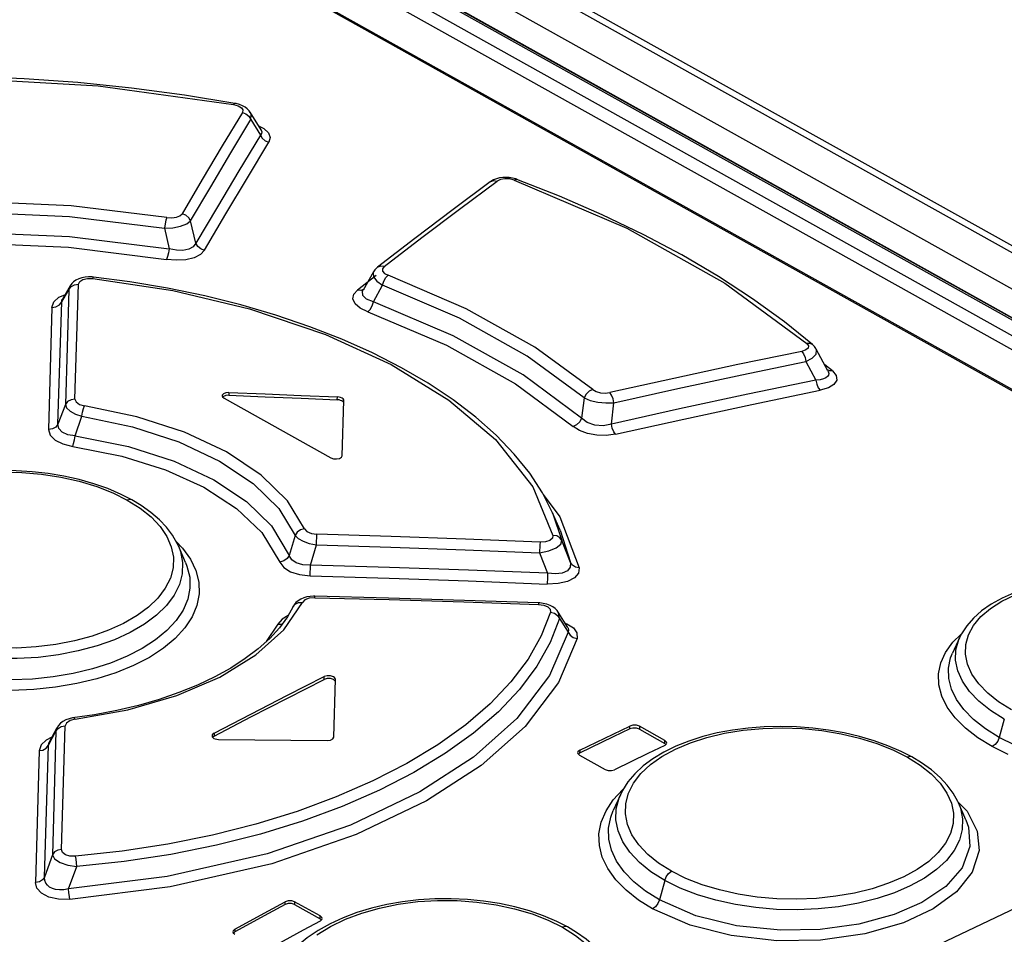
# Model space of a CAD drawing. Extents: x 0 to 420, y 0 to 297.
# Tile 22 of 31: x 358.45 to 364.35, y 136.07 to 141.56. Entities that reach past the tile are written whole.
import ezdxf

# ---------------------------------------------------------------- set-up
doc = ezdxf.new("R2010")
doc.units = 0
doc.header["$LTSCALE"] = 23.1
doc.layers.get('0').update_dxf_attribs({"linetype": 'CONTINUOUS'})

msp = doc.modelspace()

# ---------------------------------------------------------------- linework, layer by layer
at = {"color": 9, "linetype": 'CONTINUOUS'}
for p, q in [((350.4171, 147.9747), (396.9959, 121.9439)), ((350.1802, 147.8882), (396.1137, 122.2181)), ((349.9819, 147.8145), (368.1507, 137.6608)), ((349.8813, 147.7767), (367.8832, 137.7163)), ((350.0989, 147.763), (395.9211, 122.155)), ((349.841, 147.7142), (367.7942, 137.681)), ((367.5356, 137.5783), (349.8953, 147.4366)), ((359.8333, 140.9593), (359.8907, 140.8658)), ((361.0845, 140.4217), (361.3101, 140.5898)), ((359.3145, 140.3073), (359.3426, 140.184)), ((359.5038, 140.2169), (359.4721, 140.3506)), ((360.5855, 140.0233), (360.4723, 139.9359)), ((358.7487, 139.9609), (358.7409, 139.9376)), ((358.7782, 139.2812), (358.7994, 139.9707)), ((360.5683, 139.8655), (360.623, 139.965)), ((358.6823, 139.8928), (358.7172, 139.9071)), ((358.6986, 139.8651), (358.7409, 139.9376)), ((358.7409, 139.9376), (358.7204, 139.2482)), ((358.64, 139.8319), (358.6184, 139.0985)), ((358.6762, 139.1313), (358.6986, 139.8651)), ((363.1632, 139.5067), (363.2236, 139.3952)), ((363.3236, 139.4511), (363.2765, 139.4862)), ((363.305, 139.4507), (363.2887, 139.4586)), ((363.3235, 139.4511), (363.305, 139.4507)), ((359.7019, 139.3209), (359.7017, 139.304)), ((360.352, 139.2775), (360.3522, 139.2944)), ((358.7204, 139.2482), (358.6762, 139.1313)), ((361.833, 139.2888), (361.8178, 139.1672)), ((361.9964, 139.1311), (362.0117, 139.2595)), ((358.7783, 139.0611), (358.8201, 139.1779)), ((361.5873, 138.709), (361.6865, 138.5753)), ((361.6435, 138.5977), (361.699, 138.4326)), ((361.6865, 138.5753), (361.8039, 138.2694)), ((360.2266, 138.4065), (360.2285, 138.4707)), ((361.6881, 138.4951), (361.7502, 138.3005)), ((360.0993, 138.4631), (360.0633, 138.3429)), ((360.1909, 138.2847), (360.2266, 138.4065)), ((361.5677, 138.4068), (361.5658, 138.3588)), ((361.5683, 138.4233), (361.5677, 138.4068)), ((361.7502, 138.3005), (361.699, 138.4326)), ((361.5658, 138.3588), (361.6137, 138.236)), ((360.1891, 138.2206), (360.1909, 138.2847)), ((360.2163, 138.0895), (360.2167, 138.0984)), ((361.559, 138.058), (361.5588, 138.0494)), ((361.6852, 137.9645), (361.7371, 137.8828)), ((361.7184, 137.9367), (361.7293, 137.9332)), ((359.9958, 137.93), (359.9251, 137.8259)), ((364.0452, 137.8216), (364.0958, 137.8711)), ((360.2732, 137.5988), (360.2733, 137.6157)), ((364.3537, 137.3611), (364.3236, 137.2512)), ((358.6188, 137.2034), (358.6639, 137.2874)), ((358.6639, 137.2874), (358.6431, 136.5461)), ((358.6703, 137.309), (358.6639, 137.2874)), ((358.6982, 136.5781), (358.7197, 137.3197)), ((362.1075, 137.3023), (362.1076, 137.3192)), ((362.1642, 137.3174), (362.1641, 137.3005)), ((359.6126, 137.2759), (359.6125, 137.259)), ((362.3172, 137.215), (362.3173, 137.2318)), ((358.5631, 137.1711), (358.5409, 136.3801)), ((358.5959, 136.412), (358.6188, 137.2034)), ((358.6188, 137.2034), (358.6232, 137.2213)), ((361.8061, 137.1732), (361.806, 137.1563)), ((358.6431, 136.5461), (358.5959, 136.412)), ((358.7401, 136.3413), (358.7893, 136.475)), ((362.3162, 136.3929), (362.2841, 136.2755)), ((360.0393, 136.2476), (360.0394, 136.2645)), ((360.096, 136.2645), (360.0959, 136.2476)), ((360.249, 136.162), (360.2491, 136.1789)), ((359.7377, 136.1002), (359.7376, 136.0834))]:
    msp.add_line(p, q, dxfattribs=at)
at = {"color": 7, "linetype": 'CONTINUOUS'}
for p, q in [((350.4948, 147.9723), (397.0901, 121.9324)), ((350.0017, 147.8141), (368.1705, 137.6604)), ((349.9113, 147.4364), (367.5447, 137.5819)), ((359.7451, 141.0548), (359.7366, 141.0565)), ((359.8943, 140.8972), (359.8296, 141.0026)), ((361.4221, 140.6024), (361.4029, 140.6075)), ((361.4298, 140.5997), (361.4221, 140.6024)), ((360.8165, 140.2446), (360.5927, 140.0722)), ((358.8892, 140.0138), (358.8803, 140.0147)), ((360.5688, 140.0449), (360.5071, 139.9354)), ((358.7487, 139.9609), (358.7025, 139.8818)), ((363.2954, 139.4513), (363.2248, 139.5816)), ((359.6613, 139.3018), (359.663, 139.2956)), ((359.663, 139.2956), (359.6725, 139.287)), ((359.6691, 139.2968), (359.6657, 139.2929)), ((359.6725, 139.287), (360.3127, 138.9293)), ((360.3864, 139.2659), (360.3801, 139.2703)), ((360.3814, 138.9412), (360.3915, 139.2724)), ((360.3915, 139.2724), (360.3915, 139.2726)), ((361.6881, 138.4951), (361.6435, 138.5978)), ((359.4412, 138.301), (359.3983, 138.3997)), ((359.4412, 138.301), (359.4413, 138.3009)), ((360.2167, 138.0984), (360.2087, 138.0984)), ((361.5666, 138.0576), (361.559, 138.058)), ((360.0874, 138.0361), (360.0531, 137.9754)), ((361.7349, 137.91), (361.6773, 138.0027)), ((360.0531, 137.9754), (360.0049, 137.9094)), ((360.0516, 137.9563), (360.0516, 137.9564)), ((364.0844, 137.8484), (364.0426, 137.7561)), ((364.1147, 137.6759), (364.1148, 137.6761)), ((360.3359, 137.5932), (360.3297, 137.5977)), ((360.3309, 137.2524), (360.3411, 137.5994)), ((360.3411, 137.5994), (360.3411, 137.5996)), ((358.6703, 137.309), (358.6233, 137.2213)), ((362.1641, 137.3005), (362.3172, 137.215)), ((362.3173, 137.2318), (362.1642, 137.3174)), ((359.6005, 137.2604), (359.6016, 137.2551)), ((359.6016, 137.2551), (359.6117, 137.2452)), ((359.6125, 137.259), (359.6052, 137.2524)), ((362.3164, 137.2025), (362.327, 137.2115)), ((362.3237, 137.2087), (362.3172, 137.215)), ((362.327, 137.2115), (362.3285, 137.2171)), ((361.794, 137.1584), (361.7951, 137.1533)), ((361.7951, 137.1533), (361.8052, 137.1436)), ((361.806, 137.1563), (361.7986, 137.1499)), ((361.8052, 137.1436), (361.9583, 137.058)), ((362.0503, 136.9067), (362.0071, 136.8113)), ((362.0503, 136.9067), (362.0503, 136.9067)), ((362.0071, 136.8113), (362.0072, 136.8114)), ((364.1229, 136.7556), (364.0788, 136.8572)), ((364.1229, 136.7556), (364.1229, 136.7555)), ((360.0959, 136.2476), (360.249, 136.162)), ((360.2491, 136.1789), (360.096, 136.2645)), ((360.2557, 136.1555), (360.249, 136.162)), ((360.2588, 136.1577), (360.2603, 136.1636)), ((360.2482, 136.1478), (360.2588, 136.1577)), ((359.7256, 136.0843), (359.7268, 136.0788)), ((359.7268, 136.0788), (359.7368, 136.0689)), ((359.7376, 136.0834), (359.7297, 136.0759))]:
    msp.add_line(p, q, dxfattribs=at)
at = {"color": 9, "linetype": 'CONTINUOUS'}
for points in [[(357.211, 141.1878), (358.043, 141.211), (358.9177, 141.1617), (359.7302, 141.0497)], [(359.7366, 141.0565), (359.7352, 141.0562), (359.7301, 141.0497)], [(359.7302, 141.0497), (359.758, 141.0418), (359.7767, 141.0304), (359.7853, 141.0168), (359.7826, 141.002)], [(359.7826, 141.002), (359.662, 140.8014), (359.5413, 140.5985), (359.4206, 140.3932)], [(359.4721, 140.3506), (359.5926, 140.5558), (359.713, 140.7587), (359.8333, 140.9593)], [(359.7826, 141.002), (359.8041, 140.9939), (359.8219, 140.979), (359.8333, 140.9593)], [(359.8333, 140.9593), (359.8352, 140.9896), (359.8296, 141.0026)], [(359.8798, 140.9209), (359.9112, 140.9055), (359.9392, 140.8794), (359.9493, 140.8516), (359.9414, 140.823)], [(359.8943, 140.8972), (359.8956, 140.895), (359.8986, 140.8852), (359.8972, 140.8755), (359.8907, 140.8658)], [(359.8907, 140.8658), (359.7619, 140.6521), (359.6329, 140.4358), (359.5038, 140.2169)], [(359.8907, 140.8658), (359.9017, 140.8466), (359.9194, 140.8315), (359.9414, 140.823)], [(359.5554, 140.1743), (359.6842, 140.3932), (359.8128, 140.6094), (359.9414, 140.823)], [(361.2699, 140.5855), (361.2887, 140.5926), (361.3101, 140.5898)], [(361.4134, 140.5961), (361.3861, 140.603), (361.3574, 140.6043), (361.3309, 140.5998), (361.3101, 140.5898)], [(361.4134, 140.5961), (361.4248, 140.6005), (361.4298, 140.5997)], [(361.4134, 140.5961), (362.0881, 140.3071), (362.6777, 139.9776), (363.1684, 139.6153)], [(359.3298, 140.3713), (358.7545, 140.4417), (358.1223, 140.469), (357.5648, 140.4488)], [(360.633, 140.0769), (360.8588, 140.2507), (361.0845, 140.4217)], [(357.5748, 140.385), (358.1231, 140.4045), (358.7461, 140.3772), (359.3145, 140.3073)], [(359.3298, 140.3713), (359.324, 140.3549), (359.3185, 140.3323), (359.3145, 140.3073)], [(359.3298, 140.3713), (359.3597, 140.3693), (359.387, 140.3728), (359.4081, 140.3812), (359.4206, 140.3932)], [(359.4721, 140.3506), (359.4609, 140.3698), (359.4429, 140.3848), (359.4206, 140.3932)], [(359.3145, 140.3073), (359.365, 140.31), (359.4117, 140.319), (359.4489, 140.3331), (359.4721, 140.3506)], [(357.5439, 140.2598), (358.1415, 140.2835), (358.7444, 140.2578), (359.3426, 140.1839)], [(357.5547, 140.1962), (358.1445, 140.219), (358.7387, 140.1931), (359.3265, 140.1201)], [(359.3426, 140.1839), (359.3386, 140.1589), (359.3331, 140.1363), (359.3265, 140.1201)], [(359.5038, 140.2169), (359.4871, 140.1952), (359.4609, 140.1809), (359.4259, 140.1738), (359.3867, 140.1747), (359.3426, 140.184)], [(359.5553, 140.1742), (359.5336, 140.1823), (359.5155, 140.1971), (359.5038, 140.2169)], [(359.5554, 140.1743), (359.5313, 140.149), (359.4929, 140.1297), (359.4425, 140.1178), (359.3858, 140.1146), (359.3265, 140.1201)], [(360.633, 140.0769), (360.6122, 140.0797), (360.5943, 140.0733), (360.5927, 140.0722)], [(360.633, 140.0769), (360.6229, 140.0639), (360.624, 140.0496), (360.636, 140.036), (360.6572, 140.025)], [(358.7994, 139.9707), (358.807, 139.9877), (358.826, 139.9998), (358.853, 140.0061), (358.885, 140.0058)], [(358.885, 140.0058), (358.8882, 140.0134), (358.8892, 140.0138)], [(358.885, 140.0058), (359.3648, 139.9324), (359.8246, 139.8228), (360.2804, 139.669), (360.6745, 139.4886), (361.022, 139.2751), (361.3015, 139.0389), (361.5245, 138.7551), (361.6453, 138.4632)], [(360.5688, 140.0449), (360.5662, 140.0389), (360.5685, 140.0148), (360.5882, 139.9891), (360.623, 139.965)], [(360.623, 139.965), (360.6309, 139.989), (360.6429, 140.0102), (360.6572, 140.0249)], [(361.8845, 139.3391), (361.5378, 139.5931), (361.1258, 139.8233), (360.6572, 140.025)], [(358.7409, 139.9376), (358.754, 139.9554), (358.7745, 139.9672), (358.7994, 139.9707)], [(361.833, 139.2888), (361.4912, 139.5391), (361.0849, 139.7661), (360.623, 139.965)], [(358.64, 139.8319), (358.6517, 139.8656), (358.6823, 139.8928)], [(360.5347, 139.8055), (360.4892, 139.8275), (360.4589, 139.8537), (360.4455, 139.8823), (360.4503, 139.9106), (360.4723, 139.9359)], [(360.5126, 139.9407), (360.4936, 139.9333), (360.4724, 139.936)], [(360.5683, 139.8655), (360.5267, 139.8812), (360.5049, 139.9033), (360.504, 139.9286), (360.5071, 139.9354)], [(358.6401, 139.832), (358.6643, 139.8354), (358.685, 139.8469), (358.6986, 139.8651)], [(358.6986, 139.8651), (358.7003, 139.8772), (358.7025, 139.8818)], [(360.5346, 139.8055), (360.5485, 139.82), (360.5604, 139.8412), (360.5683, 139.8655)], [(361.8178, 139.1672), (361.4678, 139.4272), (361.0481, 139.6617), (360.5683, 139.8655)], [(360.5347, 139.8055), (361.0074, 139.6045), (361.4211, 139.3734), (361.7662, 139.1172)], [(363.1684, 139.6153), (363.1784, 139.6011), (363.1765, 139.5877), (363.163, 139.5763), (363.1385, 139.568)], [(363.2029, 139.6083), (363.187, 139.6158), (363.1683, 139.6154)], [(363.1385, 139.568), (362.7547, 139.4883), (362.3707, 139.4058), (361.9864, 139.3205)], [(363.1385, 139.568), (363.1498, 139.5529), (363.1585, 139.5314), (363.1632, 139.5067)], [(363.1632, 139.5067), (363.2017, 139.5277), (363.224, 139.5516), (363.2274, 139.5752), (363.2248, 139.5816)], [(362.0117, 139.2595), (362.3958, 139.3447), (362.7796, 139.4271), (363.1632, 139.5067)], [(363.2954, 139.4513), (363.2978, 139.4461), (363.3002, 139.435), (363.2986, 139.4249), (363.2928, 139.416), (363.2827, 139.4083), (363.268, 139.402), (363.2484, 139.3975), (363.2236, 139.3952)], [(363.3236, 139.4511), (363.3456, 139.4229), (363.3483, 139.3954), (363.3319, 139.3699), (363.2984, 139.3492), (363.2484, 139.334)], [(363.2236, 139.3952), (362.8149, 139.3104), (362.4058, 139.2224), (361.9964, 139.1311)], [(363.2236, 139.3952), (363.2281, 139.3712), (363.2367, 139.3496), (363.2483, 139.334)], [(361.8845, 139.3391), (361.863, 139.3288), (361.8447, 139.311), (361.833, 139.2888)], [(361.8845, 139.3391), (361.9045, 139.3272), (361.9306, 139.3196), (361.9593, 139.3174), (361.9864, 139.3205)], [(362.0117, 139.2595), (362.0068, 139.2834), (361.998, 139.3049), (361.9864, 139.3205)], [(362.0214, 139.0701), (362.4307, 139.1612), (362.8397, 139.2492), (363.2484, 139.334)], [(358.7782, 139.2812), (358.7543, 139.2777), (358.7339, 139.2662), (358.7204, 139.2482)], [(358.7204, 139.2482), (358.7283, 139.2283), (358.749, 139.2088), (358.7806, 139.1915), (358.8201, 139.1779)], [(358.7782, 139.2812), (358.7849, 139.264), (358.8061, 139.2493), (358.8353, 139.2411)], [(358.8201, 139.1779), (358.8237, 139.2021), (358.829, 139.2244), (358.8352, 139.2411)], [(360.1558, 138.5031), (360.0539, 138.67), (359.8961, 138.8253), (359.6879, 138.9642), (359.436, 139.0824), (359.1487, 139.1758), (358.8353, 139.2411)], [(361.833, 139.2888), (361.8686, 139.2736), (361.9143, 139.2629), (361.964, 139.258), (362.0117, 139.2595)], [(358.8201, 139.1779), (359.1227, 139.1146), (359.4012, 139.0241), (359.6457, 138.9095), (359.8478, 138.7745), (360.0007, 138.624), (360.0993, 138.4631)], [(358.6761, 139.1313), (358.6632, 139.1138), (358.643, 139.1021), (358.6184, 139.0984)], [(358.7783, 139.0611), (358.7344, 139.0678), (358.7013, 139.0829), (358.6815, 139.1046), (358.6762, 139.1313)], [(361.8178, 139.1672), (361.8061, 139.1451), (361.7878, 139.1274), (361.7662, 139.1172)], [(362.0214, 139.0701), (361.9659, 139.0626), (361.9082, 139.0641), (361.8526, 139.0745), (361.8041, 139.0926), (361.7662, 139.1172)], [(361.9964, 139.1311), (361.9461, 139.1213), (361.8963, 139.1248), (361.852, 139.1405), (361.8178, 139.1672)], [(362.0217, 139.0702), (362.0104, 139.0853), (362.0014, 139.1067), (361.9964, 139.1311)], [(358.6184, 139.0985), (358.6286, 139.0641), (358.6584, 139.0347), (358.7047, 139.012), (358.7643, 138.9978)], [(358.7643, 138.9978), (358.77, 139.0143), (358.7749, 139.0366), (358.7783, 139.0611)], [(358.7783, 139.0611), (359.0999, 138.9966), (359.3739, 138.9083), (359.6122, 138.797), (359.8078, 138.6671), (359.9581, 138.5201), (360.0632, 138.3429)], [(358.7643, 138.9978), (359.0592, 138.9394), (359.3209, 138.8571), (359.5505, 138.753), (359.748, 138.6256), (359.8998, 138.4807), (360.0066, 138.3035)], [(357.4123, 138.2318), (357.3998, 138.2965), (357.4018, 138.3611), (357.4181, 138.4249), (357.4488, 138.4877), (357.4932, 138.5478), (357.5492, 138.603), (357.6176, 138.6543), (357.6987, 138.7015), (357.7892, 138.7427), (357.8875, 138.777), (357.9933, 138.8047), (358.1061, 138.8252), (358.2228, 138.8382), (358.3407, 138.8434), (358.4596, 138.8409), (358.5779, 138.8306), (358.6931, 138.8129), (358.8039, 138.788), (358.9088, 138.7561), (359.0054, 138.7183), (359.0919, 138.6752)], [(359.12, 138.6765), (359.1089, 138.6794), (359.0919, 138.6752)], [(359.0919, 138.6752), (359.1691, 138.6267), (359.235, 138.5737), (359.2889, 138.5166), (359.3295, 138.4569), (359.3561, 138.3953), (359.3686, 138.3322), (359.3666, 138.2694)], [(360.1558, 138.5031), (360.1321, 138.4965), (360.1121, 138.4824), (360.0993, 138.4631)], [(360.1558, 138.5031), (360.17, 138.4869), (360.1964, 138.4753), (360.2285, 138.4707)], [(361.5683, 138.4233), (361.1218, 138.4406), (360.6752, 138.4564), (360.2285, 138.4707)], [(359.3851, 138.4258), (359.423, 138.3872), (359.4708, 138.3209), (359.5037, 138.2524), (359.5213, 138.1828), (359.5235, 138.1128), (359.5102, 138.0431), (359.4814, 137.9744), (359.4377, 137.908), (359.38, 137.8449), (359.3087, 137.7858), (359.2246, 137.7312), (359.1292, 137.6821), (359.024, 137.639), (358.91, 137.6027), (358.7885, 137.5735), (358.6612, 137.5519), (358.5305, 137.5382), (358.3982, 137.5327)], [(360.0993, 138.4631), (360.1171, 138.4446), (360.1462, 138.4281), (360.1838, 138.415), (360.2266, 138.4065)], [(360.2266, 138.4065), (360.6731, 138.3921), (361.1195, 138.3762), (361.5658, 138.3588)], [(361.5658, 138.3588), (361.6205, 138.37), (361.6647, 138.388), (361.6921, 138.4099), (361.699, 138.4326)], [(361.6453, 138.4632), (361.6424, 138.4465), (361.6269, 138.4335), (361.6015, 138.4254), (361.5683, 138.4233)], [(361.699, 138.4326), (361.687, 138.449), (361.6683, 138.4598), (361.6453, 138.4632)], [(359.3983, 138.3997), (359.4109, 138.3662), (359.4241, 138.2998), (359.4221, 138.2334), (359.405, 138.1677), (359.373, 138.1036), (359.3268, 138.0419), (359.2673, 137.984), (359.1948, 137.9301), (359.1102, 137.8809), (359.0148, 137.8372), (358.9103, 137.7999), (358.7982, 137.7695), (358.68, 137.7466), (358.5572, 137.7312), (358.432, 137.7238), (358.3067, 137.7246), (358.1825, 137.7335), (358.0609, 137.7504), (357.9437, 137.7753), (357.8328, 137.8077), (357.73, 137.8471), (357.6365, 137.8934)], [(359.4413, 138.3009), (359.4501, 138.2784), (359.4663, 138.2123), (359.4678, 138.1459), (359.4547, 138.0799), (359.427, 138.015), (359.3852, 137.952), (359.3301, 137.8922), (359.2621, 137.8361), (359.1819, 137.7844), (359.0909, 137.7377), (358.9905, 137.6968), (358.8823, 137.6624), (358.7672, 137.6348), (358.6467, 137.6143), (358.5227, 137.6012), (358.397, 137.596), (358.2714, 137.5986), (358.1473, 137.6089), (358.0264, 137.627), (357.91, 137.6527), (357.7996, 137.6856), (357.6969, 137.7255), (357.6033, 137.772)], [(360.0632, 138.3429), (360.0503, 138.3237), (360.0304, 138.3098), (360.0066, 138.3035)], [(360.0066, 138.3035), (360.0305, 138.2709), (360.0714, 138.2452), (360.1256, 138.228), (360.1893, 138.2206)], [(360.1909, 138.2847), (360.1445, 138.2865), (360.106, 138.2977), (360.0782, 138.3171), (360.0633, 138.3429)], [(361.7502, 138.3005), (361.749, 138.2717), (361.7325, 138.2505), (361.702, 138.2365), (361.6619, 138.2316), (361.6137, 138.236)], [(361.8039, 138.2694), (361.7814, 138.2729), (361.7625, 138.2837), (361.7502, 138.3005)], [(359.3666, 138.2694), (359.3503, 138.2073), (359.3196, 138.1461), (359.2752, 138.0873), (359.2192, 138.0331), (359.1508, 137.9824), (359.0698, 137.9354), (358.9793, 137.8941), (358.8811, 137.8591), (358.7753, 137.8305), (358.6625, 137.8086), (358.5457, 137.794), (358.4278, 137.7871), (358.3088, 137.7879), (358.1905, 137.7964), (358.0754, 137.8125), (357.9646, 137.8362), (357.8595, 137.867), (357.763, 137.9043), (357.6765, 137.9472)], [(361.6137, 138.236), (361.1396, 138.2539), (360.6653, 138.2702), (360.1909, 138.2847)], [(361.8039, 138.2694), (361.8, 138.2363), (361.7754, 138.208), (361.7321, 138.1863), (361.6762, 138.174), (361.6111, 138.1715)], [(361.6137, 138.236), (361.6128, 138.2114), (361.6114, 138.1715)], [(360.1893, 138.2206), (360.6633, 138.206), (361.1372, 138.1896), (361.6111, 138.1715)], [(358.7791, 137.3595), (359.0958, 137.4161), (359.3884, 137.5015), (359.647, 137.6127), (359.8634, 137.7459), (360.0304, 137.8968), (360.1423, 138.0607)], [(360.0874, 138.0361), (360.0994, 138.0508), (360.1188, 138.0599), (360.1424, 138.0608)], [(360.2163, 138.0895), (360.1839, 138.0865), (360.1573, 138.0761), (360.1423, 138.0607)], [(360.2163, 138.0895), (360.6639, 138.0776), (361.1114, 138.0643), (361.5588, 138.0494)], [(364.397, 137.4165), (364.3198, 137.4647), (364.254, 137.5169), (364.2001, 137.5726), (364.1595, 137.6303), (364.1329, 137.6895), (364.1203, 137.7494), (364.1221, 137.8086), (364.1382, 137.8662), (364.1688, 137.9223), (364.2132, 137.9756), (364.2699, 138.0243), (364.3386, 138.0682), (364.4192, 138.1074)], [(361.6312, 138.0032), (361.5759, 137.8609), (361.4965, 137.7208), (361.3937, 137.5843), (361.2687, 137.4526), (361.1224, 137.3266), (360.9556, 137.2069), (360.7696, 137.0941), (360.5656, 136.9892), (360.3453, 136.8931), (360.1109, 136.8066), (359.8634, 136.7301), (359.6041, 136.6643), (359.3355, 136.6099)], [(361.5588, 138.0494), (361.5916, 138.0447), (361.6159, 138.0344), (361.6296, 138.0201), (361.6312, 138.0032)], [(361.6312, 138.0032), (361.6542, 137.9967), (361.6731, 137.9831), (361.6852, 137.9645)], [(361.6852, 137.9645), (361.6797, 137.9987), (361.6774, 138.0026)], [(361.6852, 137.9645), (361.6293, 137.8199), (361.549, 137.6777), (361.445, 137.539), (361.3183, 137.4052), (361.1699, 137.2771), (361.0007, 137.1553), (360.8119, 137.0407), (360.6048, 136.9341), (360.3811, 136.8363), (360.1426, 136.7483), (359.8908, 136.6705), (359.6269, 136.6036), (359.3535, 136.5483), (359.0736, 136.5053), (358.7893, 136.475)], [(360.0566, 137.9815), (360.0207, 137.9611), (359.9958, 137.93)], [(361.7371, 137.8828), (361.626, 137.6225), (361.4297, 137.3641), (361.1692, 137.133), (360.8468, 136.9242), (360.4303, 136.7246), (359.9303, 136.552), (359.3308, 136.4152), (358.7401, 136.3413)], [(359.9958, 137.9301), (360.0192, 137.9311), (360.0215, 137.9321)], [(361.7293, 137.9332), (361.7685, 137.9082), (361.7897, 137.8781), (361.7911, 137.8448)], [(361.7349, 137.91), (361.7371, 137.906), (361.7398, 137.8946), (361.7371, 137.8828)], [(361.7371, 137.8828), (361.749, 137.8645), (361.7679, 137.851), (361.791, 137.8445)], [(361.7911, 137.8448), (361.6784, 137.5794), (361.479, 137.3166), (361.2148, 137.0819), (360.888, 136.8701), (360.4657, 136.6677), (359.9586, 136.4926), (359.3488, 136.3536), (358.7469, 136.2787)], [(364.2805, 137.1959), (364.1954, 137.2488), (364.1212, 137.3065), (364.0596, 137.3682), (364.0118, 137.4328), (363.979, 137.499), (363.9615, 137.5657), (363.9593, 137.6321), (363.9726, 137.6974), (364.0014, 137.761), (364.0452, 137.8216)], [(364.3537, 137.3611), (364.2712, 137.4128), (364.2018, 137.468), (364.1453, 137.5266), (364.1025, 137.5878), (364.0742, 137.6507), (364.061, 137.7142), (364.0629, 137.777), (364.0801, 137.8384), (364.0843, 137.8483)], [(364.3236, 137.2512), (364.2408, 137.3028), (364.1698, 137.3584), (364.1116, 137.4173), (364.0669, 137.4784), (364.0364, 137.541), (364.0203, 137.6041), (364.0187, 137.6668), (364.0317, 137.7283), (364.0426, 137.7561)], [(366.1642, 137.6346), (366.1688, 137.6235), (366.1854, 137.5624), (366.1873, 137.5016), (366.1745, 137.4419), (366.1469, 137.384), (366.1052, 137.3287), (366.05, 137.2767), (365.982, 137.2288), (365.902, 137.1856), (365.8113, 137.1476), (365.7111, 137.1152), (365.6025, 137.089), (365.4872, 137.0694), (365.3669, 137.0566), (365.2431, 137.0507), (365.1174, 137.052), (364.9915, 137.0605), (364.8673, 137.076), (364.7463, 137.0984), (364.6301, 137.1274), (364.5199, 137.1628), (364.4173, 137.2042), (364.3236, 137.2512)], [(358.7791, 137.3595), (358.7484, 137.3515), (358.7272, 137.3371), (358.7197, 137.3197)], [(358.7789, 137.3594), (358.7737, 137.368), (358.7717, 137.3687)], [(358.6639, 137.2874), (358.6764, 137.3042), (358.6959, 137.3156), (358.7197, 137.3197)], [(362.0931, 136.728), (362.0806, 136.7912), (362.0825, 136.854), (362.0988, 136.9157), (362.1296, 136.9763), (362.174, 137.0342), (362.2309, 137.0876), (362.2995, 137.1364), (362.3801, 137.1806), (362.4707, 137.2191), (362.569, 137.2509), (362.675, 137.276), (362.7878, 137.2942), (362.9046, 137.3049), (363.0226, 137.308), (363.1412, 137.3035), (363.2593, 137.2916), (363.3743, 137.2726), (363.4848, 137.2466), (363.5896, 137.214), (363.6859, 137.1758), (363.7723, 137.1325)], [(358.6394, 137.2514), (358.6053, 137.2352), (358.5746, 137.2057), (358.5631, 137.1711)], [(364.3236, 137.2512), (364.3139, 137.2284), (364.2988, 137.2088), (364.2805, 137.1959)], [(358.5631, 137.1712), (358.5863, 137.1751), (358.6059, 137.1863), (358.6188, 137.2034)], [(364.3768, 137.1475), (364.2805, 137.1959)], [(363.7993, 137.1334), (363.7888, 137.1362), (363.7723, 137.1325)], [(363.7723, 137.1325), (363.8495, 137.0842), (363.9153, 137.0318), (363.9693, 136.9755), (364.0098, 136.9169), (364.0364, 136.8568), (364.049, 136.7954), (364.0472, 136.7345)], [(362.0079, 136.8764), (362.0656, 136.9382), (362.0679, 136.94)], [(362.2431, 136.2212), (362.1582, 136.2743), (362.0841, 136.3329), (362.0224, 136.3962), (361.9746, 136.463), (361.9417, 136.5321), (361.9242, 136.6022), (361.922, 136.6725), (361.9353, 136.7422), (361.9641, 136.8106), (362.0079, 136.8764)], [(362.3162, 136.3929), (362.2337, 136.4448), (362.1643, 136.5009), (362.1078, 136.561), (362.0649, 136.6244), (362.0366, 136.6901), (362.0235, 136.7567), (362.0255, 136.823), (362.0426, 136.8884), (362.0503, 136.9067)], [(364.0755, 136.8643), (364.13, 136.8071), (364.19, 136.689), (364.2027, 136.5728), (364.1618, 136.4418), (364.0675, 136.3233), (363.9276, 136.2211), (363.7493, 136.1376), (363.5162, 136.0712), (363.251, 136.0335), (362.9881, 136.0303), (362.7151, 136.0608), (362.4681, 136.1233), (362.2431, 136.2212)], [(364.0788, 136.8572), (364.0902, 136.827), (364.1034, 136.7622), (364.1016, 136.6977), (364.0845, 136.6341), (364.0526, 136.5722), (364.0065, 136.5129), (363.947, 136.4572), (363.8746, 136.4059), (363.7899, 136.3592), (363.6945, 136.318), (363.59, 136.2832), (363.478, 136.2553), (363.3598, 136.2347), (363.237, 136.2215), (363.1119, 136.2161), (362.9866, 136.2187), (362.8625, 136.2292), (362.7408, 136.2474), (362.6235, 136.2734), (362.5125, 136.3065), (362.4097, 136.3465), (362.3162, 136.3929)], [(362.2841, 136.2755), (362.2013, 136.3274), (362.1304, 136.384), (362.0721, 136.4445), (362.0274, 136.508), (361.9969, 136.5735), (361.9808, 136.6401), (361.9793, 136.7067), (361.9924, 136.7726), (362.0071, 136.8113)], [(364.1229, 136.7555), (364.1386, 136.7113), (364.1471, 136.5966), (364.1002, 136.4688), (364.0023, 136.3565), (363.8583, 136.2594), (363.6923, 136.187), (363.4816, 136.1299), (363.2483, 136.0976), (363.0102, 136.0932), (362.7476, 136.1204), (362.5033, 136.1807), (362.2841, 136.2755)], [(362.3573, 136.4472), (362.28, 136.4958), (362.2142, 136.5489), (362.1603, 136.6062), (362.1197, 136.6661), (362.0931, 136.728)], [(364.0472, 136.7345), (364.031, 136.6744), (364.0004, 136.6154), (363.9562, 136.559), (363.9, 136.5069), (363.8314, 136.4585), (363.7504, 136.4142), (363.6598, 136.3753), (363.5615, 136.3428), (363.4556, 136.3167), (363.3429, 136.2972), (363.2261, 136.2848), (363.1083, 136.2799), (362.9895, 136.2826), (362.8712, 136.2927), (362.756, 136.3102), (362.6453, 136.3349), (362.5404, 136.3664), (362.4437, 136.4042), (362.3573, 136.4472)], [(358.6982, 136.5781), (358.6753, 136.5741), (358.6559, 136.563), (358.6431, 136.5461)], [(358.7818, 136.5376), (358.7482, 136.5387), (358.7215, 136.5467), (358.7042, 136.5603), (358.6982, 136.5781)], [(359.3355, 136.6099), (359.0605, 136.5675), (358.7818, 136.5376)], [(358.6431, 136.5461), (358.6562, 136.5218), (358.6886, 136.5), (358.7352, 136.4836), (358.7893, 136.475)], [(358.7893, 136.475), (358.7874, 136.4985), (358.7848, 136.5205), (358.7818, 136.5376)], [(358.5959, 136.412), (358.5836, 136.3956), (358.5644, 136.3843), (358.5409, 136.3801)], [(358.7401, 136.3413), (358.7111, 136.3368), (358.6851, 136.3361), (358.6622, 136.3386), (358.6425, 136.344), (358.6258, 136.3522), (358.6124, 136.363), (358.6025, 136.3765), (358.5967, 136.3928), (358.5959, 136.412)], [(362.3162, 136.3929), (362.3254, 136.4149), (362.3398, 136.4341), (362.3573, 136.4472)], [(358.7469, 136.2787), (358.6796, 136.2797), (358.6222, 136.2922), (358.5772, 136.315), (358.5497, 136.345), (358.5409, 136.3801)], [(358.7468, 136.2787), (358.7443, 136.2953), (358.742, 136.3172), (358.7401, 136.3413)], [(360.2294, 136.0663), (360.3104, 136.1161), (360.4011, 136.1599), (360.4994, 136.1968), (360.6053, 136.2268), (360.7181, 136.2498), (360.8349, 136.265), (360.9527, 136.2722), (361.0715, 136.2714), (361.1898, 136.2628), (361.305, 136.2464), (361.4157, 136.2225), (361.5207, 136.1915), (361.6173, 136.154), (361.7038, 136.1111)], [(362.2841, 136.2755), (362.2749, 136.2535), (362.2605, 136.2344), (362.2431, 136.2212)], [(361.733, 136.113), (361.7212, 136.1159), (361.7038, 136.1111)], [(361.7038, 136.1111), (361.781, 136.0625), (361.8468, 136.009), (361.9008, 135.9512), (361.9413, 135.8904), (361.9679, 135.8275), (361.9804, 135.7628), (361.9784, 135.6981)]]:
    msp.add_lwpolyline(points, dxfattribs=at)
at = {"color": 7, "linetype": 'CONTINUOUS'}
for points in [[(359.7366, 141.0565), (359.4351, 141.1056), (359.1165, 141.1479), (358.7956, 141.1807), (358.4732, 141.2038), (358.1506, 141.2169), (357.8287, 141.22), (357.5085, 141.2127)], [(359.8296, 141.0025), (359.8234, 141.0114), (359.8122, 141.0232), (359.7986, 141.0335), (359.7829, 141.0422), (359.765, 141.0493), (359.7451, 141.0548)], [(361.2893, 140.5971), (361.2732, 140.5879), (361.2699, 140.5855)], [(361.3257, 140.6088), (361.3069, 140.6041), (361.2893, 140.5971)], [(361.4029, 140.6075), (361.3837, 140.6107), (361.3644, 140.612), (361.345, 140.6114), (361.3257, 140.6088)], [(363.2029, 139.6083), (363.0345, 139.7451), (362.8436, 139.8838), (362.6382, 140.0178), (362.4189, 140.1468), (362.1866, 140.2702), (361.9419, 140.3878), (361.6857, 140.4991), (361.4298, 140.5997)], [(361.2699, 140.5855), (361.047, 140.4192), (360.8165, 140.2446)], [(360.5927, 140.0722), (360.5895, 140.0696), (360.5779, 140.058), (360.5688, 140.0449)], [(358.8803, 140.0147), (358.8596, 140.0151), (358.8394, 140.0136), (358.8196, 140.0098), (358.8003, 140.0035), (358.7835, 139.9952), (358.7697, 139.9854), (358.7584, 139.9744), (358.7487, 139.961)], [(361.6434, 138.5979), (361.5826, 138.7183), (361.5061, 138.8362), (361.4137, 138.9518), (361.3059, 139.0642), (361.1835, 139.1727), (361.0474, 139.2768), (360.8981, 139.376), (360.7366, 139.4699), (360.5637, 139.5581), (360.38, 139.6403), (360.1865, 139.716), (359.9841, 139.7849), (359.7737, 139.8467), (359.5566, 139.9009), (359.3339, 139.9473), (359.1067, 139.9855), (358.8892, 140.0138)], [(363.2248, 139.5816), (363.2227, 139.5852), (363.2144, 139.5967), (363.2042, 139.6072), (363.2029, 139.6083)], [(359.7019, 139.3209), (359.6835, 139.3194), (359.6692, 139.3137), (359.6618, 139.3052), (359.6613, 139.3018)], [(359.7017, 139.304), (359.6835, 139.3025), (359.6691, 139.2968)], [(359.7017, 139.304), (359.9185, 139.2955), (360.1353, 139.2867), (360.352, 139.2775)], [(359.7019, 139.3209), (359.9186, 139.3124), (360.1354, 139.3036), (360.3522, 139.2944)], [(360.3803, 139.2872), (360.3721, 139.2908), (360.3625, 139.2933), (360.3522, 139.2944)], [(360.3801, 139.2703), (360.372, 139.2739), (360.3624, 139.2764), (360.352, 139.2775)], [(360.3915, 139.2726), (360.3903, 139.2777), (360.3865, 139.2828), (360.3803, 139.2872)], [(360.3911, 139.2572), (360.3902, 139.2608), (360.3864, 139.2659)], [(360.3127, 138.9293), (360.3286, 138.9236), (360.3471, 138.9222), (360.3644, 138.9252), (360.3767, 138.932), (360.3814, 138.9412)], [(359.12, 138.6765), (359.0559, 138.7096), (358.9761, 138.7439), (358.8916, 138.7737), (358.8032, 138.7989), (358.7115, 138.8193), (358.6175, 138.8349), (358.5217, 138.8457), (358.4248, 138.8515), (358.3276, 138.8524), (358.2307, 138.8482), (358.1351, 138.839), (358.0415, 138.8248), (357.9506, 138.8058), (357.8631, 138.7818), (357.78, 138.753), (357.702, 138.7196), (357.6298, 138.6819), (357.5643, 138.6402), (357.5062, 138.5948), (357.4564, 138.5463), (357.4153, 138.4953), (357.383, 138.4427), (357.3725, 138.4212)], [(359.3983, 138.3997), (359.3913, 138.4151), (359.3633, 138.4641), (359.3276, 138.5117), (359.2845, 138.5575), (359.2339, 138.6013), (359.1758, 138.6428), (359.12, 138.6765)], [(365.8359, 138.0171), (365.7725, 138.05), (365.6935, 138.0849), (365.6097, 138.116), (365.5218, 138.1431), (365.4305, 138.1662), (365.3366, 138.185), (365.2406, 138.1995), (365.1433, 138.2095), (365.0452, 138.2149), (364.9473, 138.2156), (364.8505, 138.2114), (364.7555, 138.2025), (364.6633, 138.1887), (364.5749, 138.1701), (364.4912, 138.1469), (364.4129, 138.1191), (364.3408, 138.0869), (364.2755, 138.0507), (364.2178, 138.0106), (364.1686, 137.9672), (364.1281, 137.9211), (364.0966, 137.8728), (364.0844, 137.8484)], [(360.1502, 138.0885), (360.1328, 138.0809), (360.1171, 138.0711), (360.104, 138.0596), (360.0937, 138.047), (360.0874, 138.0361)], [(360.2087, 138.0984), (360.1885, 138.0972), (360.1689, 138.0939), (360.1502, 138.0885)], [(361.559, 138.058), (361.1156, 138.0728), (360.6591, 138.0866), (360.2167, 138.0984)], [(361.6774, 138.0026), (361.6705, 138.0122), (361.6591, 138.0239), (361.645, 138.0343), (361.6281, 138.0432), (361.6089, 138.0502), (361.588, 138.055), (361.5666, 138.0576)], [(360.0049, 137.9094), (359.9463, 137.8451), (359.8778, 137.7831), (359.7998, 137.7236), (359.7126, 137.6672), (359.6167, 137.6141), (359.5128, 137.5648), (359.4013, 137.5197), (359.2831, 137.479), (359.1588, 137.4431), (359.0294, 137.4123), (358.8958, 137.3869), (358.7632, 137.3674)], [(367.8832, 137.7163), (366.5533, 137.1881), (365.2194, 136.6059), (363.8829, 135.9702), (362.5452, 135.282), (361.2079, 134.5418), (359.8724, 133.7506)], [(359.6125, 137.259), (359.8327, 137.3737), (360.0529, 137.4869), (360.2732, 137.5988)], [(359.6126, 137.2759), (359.8328, 137.3906), (360.0531, 137.5038), (360.2733, 137.6157)], [(360.3297, 137.5977), (360.312, 137.6036), (360.2913, 137.604), (360.2732, 137.5988)], [(360.3298, 137.6146), (360.312, 137.6205), (360.2915, 137.6209), (360.2733, 137.6157)], [(360.3411, 137.5996), (360.3399, 137.6049), (360.3361, 137.6101), (360.3298, 137.6146)], [(360.3407, 137.5842), (360.3398, 137.588), (360.3359, 137.5932)], [(358.7632, 137.3674), (358.7426, 137.3627), (358.7233, 137.3557), (358.7061, 137.3465), (358.6915, 137.3355), (358.6797, 137.3231), (358.6704, 137.3091)], [(362.1075, 137.3023), (362.007, 137.2539), (361.806, 137.1563)], [(361.8061, 137.1732), (362.0071, 137.2708), (362.1076, 137.3192)], [(363.7993, 137.1334), (363.7353, 137.1665), (363.6559, 137.2009), (363.572, 137.231), (363.4842, 137.2568), (363.3932, 137.278), (363.2996, 137.2947), (363.204, 137.3068), (363.1071, 137.3141), (363.0096, 137.3166), (362.9123, 137.3141), (362.8163, 137.3067), (362.7225, 137.2944), (362.6316, 137.2774), (362.5443, 137.2555), (362.4614, 137.2289), (362.3836, 137.1978), (362.3114, 137.1624), (362.2457, 137.1229), (362.1875, 137.0796), (362.1374, 137.033), (362.0959, 136.9839), (362.0634, 136.933), (362.0503, 136.9067)], [(362.1641, 137.3005), (362.1463, 137.3064), (362.1256, 137.3071), (362.1075, 137.3023)], [(362.1642, 137.3174), (362.1464, 137.3233), (362.1258, 137.324), (362.1076, 137.3192)], [(359.6126, 137.2759), (359.6019, 137.2662), (359.6005, 137.2604)], [(359.6117, 137.2452), (359.6199, 137.2417), (359.6295, 137.2395), (359.6398, 137.2387)], [(359.6398, 137.2387), (359.8566, 137.2369), (360.0734, 137.2339), (360.2902, 137.2315)], [(360.2902, 137.2315), (360.3104, 137.2341), (360.3252, 137.2417), (360.3309, 137.2524)], [(362.3285, 137.2171), (362.3274, 137.2222), (362.3173, 137.2318)], [(361.8061, 137.1732), (361.7954, 137.164), (361.794, 137.1584)], [(362.3164, 137.2025), (362.2159, 137.1541), (362.0148, 137.0565)], [(364.0788, 136.8572), (364.0749, 136.8657), (364.0474, 136.9156), (364.0117, 136.9641), (363.9681, 137.0109), (363.9166, 137.0558), (363.8571, 137.0985), (363.7993, 137.1334)], [(361.9583, 137.058), (361.9761, 137.0521), (361.9967, 137.0516), (362.0148, 137.0565)], [(361.733, 136.113), (361.6687, 136.1461), (361.589, 136.1801), (361.5046, 136.2093), (361.4163, 136.2338), (361.3246, 136.2534), (361.2301, 136.2681), (361.1335, 136.2777), (361.0357, 136.2822), (360.9373, 136.2814), (360.8394, 136.2754), (360.7428, 136.264), (360.6484, 136.2476), (360.557, 136.2261), (360.4694, 136.1997), (360.3863, 136.1684), (360.3085, 136.1324), (360.2364, 136.0921), (360.1709, 136.0475), (360.1131, 135.9993), (360.0636, 135.9479), (360.0231, 135.8942), (359.9916, 135.8389), (359.9872, 135.8294)], [(360.0393, 136.2476), (359.9387, 136.1932), (359.7376, 136.0834)], [(359.7377, 136.1002), (359.9389, 136.21), (360.0394, 136.2645)], [(360.0959, 136.2476), (360.0781, 136.2533), (360.0574, 136.2533), (360.0393, 136.2476)], [(360.096, 136.2645), (360.0782, 136.2702), (360.0576, 136.2702), (360.0394, 136.2645)], [(360.2603, 136.1636), (360.2592, 136.169), (360.2491, 136.1789)], [(360.2482, 136.1478), (360.1476, 136.0934), (359.9465, 135.9836)], [(362.0102, 135.8356), (362.0022, 135.853), (361.9739, 135.9021), (361.9383, 135.9496), (361.8954, 135.9952), (361.8452, 136.0388), (361.7879, 136.0799), (361.733, 136.113)], [(359.7377, 136.1002), (359.7271, 136.0902), (359.7256, 136.0843)]]:
    msp.add_lwpolyline(points, dxfattribs=at)

doc.saveas('drawing.dxf')
